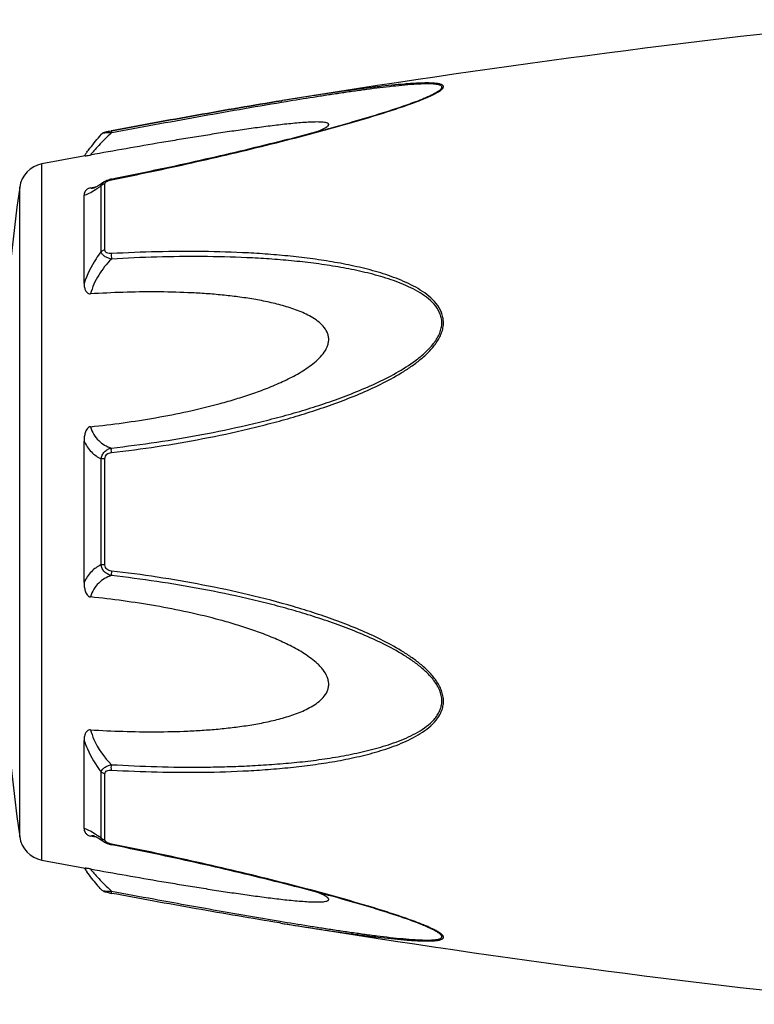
# Model space of a CAD drawing. Header units: millimetres. Extents: x -727 to 69715, y -15705 to 98123.
# Tile 109 of 256: x 27174 to 27208, y -12262 to -12216. Entities that reach past the tile are written whole.
import ezdxf

# ---------------------------------------------------------------- set-up
doc = ezdxf.new("R2010")
doc.units = ezdxf.units.MM

msp = doc.modelspace()

# ---------------------------------------------------------------- linework, layer by layer
at = {"color": 0, "linetype": 'Continuous'}
for p, q in [((27186.017, -12219.517), (27185.988, -12219.522)), ((27185.988, -12219.522), (27186.017, -12219.517)), ((27186.211, -12219.569), (27186.001, -12219.603)), ((27186.036, -12219.514), (27186.017, -12219.517)), ((27192.746, -12219.404), (27192.749, -12219.403)), ((27177.454, -12221.111), (27177.454, -12221.111)), ((27177.914, -12220.943), (27177.93, -12220.94)), ((27177.951, -12221.041), (27177.933, -12221.044)), ((27174.633, -12255.526), (27174.633, -12222.517)), ((27177.448, -12226.67), (27177.448, -12223.547)), ((27177.567, -12223.371), (27177.574, -12223.366)), ((27177.574, -12223.366), (27177.575, -12223.365)), ((27177.626, -12226.599), (27177.626, -12223.457)), ((27177.926, -12223.231), (27178.102, -12223.196)), ((27173.583, -12254.427), (27173.583, -12223.616)), ((27176.633, -12228.181), (27176.633, -12223.997)), ((27176.94, -12223.647), (27177.09, -12223.619)), ((27177.09, -12223.619), (27177.219, -12223.594)), ((27177.101, -12223.655), (27177.101, -12223.654)), ((27176.633, -12242.369), (27176.633, -12235.657)), ((27177.448, -12241.518), (27177.448, -12236.506)), ((27177.626, -12241.532), (27177.626, -12236.492)), ((27176.633, -12254.037), (27176.633, -12249.849)), ((27177.448, -12254.486), (27177.448, -12251.359)), ((27177.626, -12254.576), (27177.626, -12251.43)), ((27177.095, -12254.417), (27176.94, -12254.388)), ((27177.102, -12254.38), (27177.102, -12254.38)), ((27177.222, -12254.442), (27177.095, -12254.417)), ((27177.575, -12254.668), (27177.567, -12254.662)), ((27177.576, -12254.668), (27177.575, -12254.668)), ((27178.117, -12254.841), (27177.926, -12254.803)), ((27185.96, -12258.516), (27185.912, -12258.509)), ((27192.725, -12258.623), (27192.723, -12258.623))]:
    msp.add_line(p, q, dxfattribs=at)
for centre, radius, start, end in [((27266.106, -12713.061), 500, 95.86353, 99.2151), ((27189.288, -12211.023), 9.088, 292.5987, 293.6391), ((27188.313, -12208.671), 11.634, 291.7214, 292.5819), ((27266.106, -12713.061), 499, 100.32224, 100.56288), ((27183.84, -12227.206), 8.803, 144.3884, 144.9605), ((27184.895, -12227.961), 10.1, 143.5801, 144.3916), ((27174.871, -12223.795), 1.3, 100.5629, 172.094), ((27178.203, -12224.626), 1.423, 101.209, 104.7713), ((27284.519, -12239.021), 112, 172.09404, 187.90596), ((27176.994, -12223.101), 0.564, 280.0673, 280.9293), ((27173.847, -12218.583), 6.132, 302.8759, 303.8307), ((27173.594, -12259.856), 6.609, 55.991, 57.3511), ((27171.801, -12262.501), 9.805, 54.8309, 55.9509), ((27174.871, -12254.248), 1.3, 187.906, 259.4371), ((27177.711, -12254.576), 0.085, 180.0437, 189.0843), ((27178.224, -12253.305), 1.527, 257.9795, 258.733), ((27266.106, -11764.982), 499, 259.43712, 259.67709), ((27183.526, -12251.066), 8.414, 214.9878, 215.2793), ((27184.807, -12250.154), 9.986, 215.3091, 216.3792), ((27179.405, -12249.11), 8.129, 259.0591, 259.5501), ((27266.106, -11764.982), 500, 260.77609, 264.13647), ((27188.252, -12269.507), 11.789, 67.6569, 68.2206), ((27189.212, -12267.186), 9.277, 66.4168, 67.6933)]:
    msp.add_arc(centre, radius, start, end, dxfattribs=at)
for points, knots in [([(27192.932, -12219.349), (27193.01, -12219.314), (27193.157, -12219.247), (27193.358, -12219.143), (27193.5, -12219.056), (27193.59, -12218.986), (27193.645, -12218.932), (27193.682, -12218.869), (27193.663, -12218.811), (27193.629, -12218.778), (27193.581, -12218.752), (27193.517, -12218.731), (27193.441, -12218.713), (27193.318, -12218.694), (27193.143, -12218.681), (27192.911, -12218.676), (27192.658, -12218.68), (27192.39, -12218.691), (27192.109, -12218.708), (27191.719, -12218.738), (27191.216, -12218.785), (27190.599, -12218.853), (27189.968, -12218.931), (27189.327, -12219.016), (27188.679, -12219.107), (27188.024, -12219.203), (27187.142, -12219.337), (27186.479, -12219.442), (27186.036, -12219.514)], [0, 0, 0, 0, 0.02948, 0.055907, 0.078214, 0.087353, 0.094931, 0.105555, 0.109954, 0.115017, 0.121315, 0.129009, 0.138057, 0.148338, 0.172058, 0.199047, 0.228459, 0.259634, 0.292171, 0.325754, 0.395293, 0.467136, 0.540634, 0.615369, 0.691049, 0.767475, 0.844512, 1, 1, 1, 1]), ([(27192.749, -12219.403), (27192.829, -12219.369), (27192.984, -12219.302), (27193.198, -12219.199), (27193.356, -12219.112), (27193.461, -12219.042), (27193.522, -12218.995), (27193.566, -12218.949), (27193.593, -12218.906), (27193.598, -12218.862), (27193.577, -12218.825), (27193.538, -12218.797), (27193.484, -12218.774), (27193.415, -12218.755), (27193.301, -12218.735), (27193.133, -12218.722), (27192.91, -12218.718), (27192.665, -12218.723), (27192.309, -12218.741), (27191.84, -12218.777), (27191.258, -12218.836), (27190.656, -12218.906), (27190.041, -12218.985), (27189.416, -12219.071), (27188.785, -12219.163), (27188.147, -12219.259), (27187.288, -12219.393), (27186.643, -12219.497), (27186.211, -12219.569)], [0, 0, 0, 0, 0.03089, 0.059177, 0.083881, 0.094457, 0.103528, 0.11093, 0.116684, 0.121223, 0.125685, 0.131127, 0.137993, 0.146338, 0.156051, 0.17896, 0.205464, 0.234539, 0.265468, 0.331155, 0.400252, 0.471609, 0.544574, 0.618731, 0.693793, 0.769568, 0.845928, 1, 1, 1, 1]), ([(27177.93, -12220.94), (27179.279, -12220.691), (27181.962, -12220.202), (27184.65, -12219.739), (27185.988, -12219.522)], [0, 0, 0, 0, 0.502936, 1, 1, 1, 1]), ([(27177.932, -12223.268), (27179.205, -12223.014), (27181.11, -12222.612), (27183.636, -12222.03), (27185.516, -12221.575), (27187.071, -12221.177), (27188.302, -12220.844), (27189.506, -12220.506), (27190.684, -12220.155), (27191.817, -12219.78), (27192.359, -12219.583), (27192.618, -12219.479)], [0, 0, 0, 0, 0.256646, 0.384673, 0.512244, 0.638988, 0.701822, 0.764153, 0.886175, 0.944757, 1, 1, 1, 1]), ([(27185.988, -12219.522), (27184.65, -12219.739), (27181.963, -12220.202), (27179.281, -12220.691), (27177.932, -12220.94)], [0, 0, 0, 0, 0.496975, 1, 1, 1, 1]), ([(27186.001, -12219.603), (27184.664, -12219.826), (27181.979, -12220.297), (27179.298, -12220.79), (27177.951, -12221.041)], [0, 0, 0, 0, 0.497132, 1, 1, 1, 1]), ([(27178.102, -12223.196), (27179.376, -12222.941), (27181.281, -12222.539), (27183.808, -12221.956), (27185.378, -12221.576), (27186.626, -12221.262), (27187.554, -12221.019), (27188.473, -12220.77), (27189.382, -12220.515), (27190.275, -12220.252), (27191.143, -12219.982), (27191.967, -12219.705), (27192.498, -12219.508), (27192.749, -12219.403)], [0, 0, 0, 0, 0.25737, 0.385747, 0.513657, 0.577329, 0.64069, 0.703648, 0.766063, 0.827658, 0.887975, 0.946116, 1, 1, 1, 1]), ([(27187.732, -12220.97), (27187.781, -12220.949), (27187.874, -12220.908), (27188.003, -12220.846), (27188.109, -12220.784), (27188.179, -12220.733), (27188.216, -12220.692), (27188.231, -12220.665), (27188.234, -12220.638), (27188.223, -12220.614), (27188.2, -12220.595), (27188.154, -12220.572), (27188.074, -12220.552), (27187.961, -12220.537), (27187.773, -12220.526), (27187.508, -12220.529), (27187.168, -12220.545), (27186.806, -12220.572), (27186.431, -12220.607), (27186.045, -12220.648), (27185.653, -12220.694), (27185.255, -12220.744), (27184.853, -12220.797), (27184.312, -12220.871), (27183.629, -12220.97), (27182.805, -12221.096), (27181.976, -12221.227), (27181.142, -12221.363), (27180.025, -12221.55), (27178.624, -12221.793), (27177.502, -12221.993), (27176.94, -12222.094)], [0, 0, 0, 0, 0.013224, 0.025246, 0.035584, 0.043707, 0.046793, 0.049242, 0.051265, 0.053246, 0.055591, 0.058505, 0.066098, 0.075763, 0.087038, 0.112872, 0.141444, 0.171707, 0.203125, 0.235343, 0.268137, 0.301392, 0.33501, 0.368911, 0.437385, 0.506544, 0.576211, 0.646269, 0.71663, 0.85801, 1, 1, 1, 1]), ([(27176.768, -12221.965), (27176.816, -12221.9), (27177.036, -12221.608), (27177.267, -12221.326), (27177.454, -12221.112)], [0, 0, 0, 0, 0.221481, 1, 1, 1, 1]), ([(27177.933, -12221.044), (27177.723, -12221.236), (27177.439, -12221.516), (27177.117, -12221.874), (27176.991, -12222.027), (27176.94, -12222.094)], [0, 0, 0, 0, 0.588807, 0.825815, 1, 1, 1, 1]), ([(27177.454, -12221.112), (27177.483, -12221.078), (27177.55, -12221.03), (27177.665, -12220.994), (27177.784, -12220.968), (27177.868, -12220.951), (27177.914, -12220.943)], [0, 0, 0, 0, 0.265729, 0.479644, 0.722816, 1, 1, 1, 1]), ([(27177.933, -12221.044), (27177.877, -12221.042), (27177.773, -12221.042), (27177.632, -12221.051), (27177.535, -12221.069), (27177.479, -12221.091), (27177.46, -12221.104), (27177.454, -12221.112)], [0, 0, 0, 0, 0.33971, 0.636245, 0.862204, 0.94183, 1, 1, 1, 1]), ([(27177.93, -12220.94), (27177.927, -12220.94), (27177.926, -12220.953), (27177.926, -12220.971), (27177.928, -12221.005), (27177.931, -12221.03), (27177.933, -12221.044)], [0, 0, 0, 0, 0.078563, 0.274425, 0.586251, 1, 1, 1, 1]), ([(27176.694, -12222.137), (27176.706, -12222.135), (27176.788, -12222.12), (27176.87, -12222.107), (27176.94, -12222.094)], [0, 0, 0, 0, 0.14802, 1, 1, 1, 1]), ([(27177.097, -12223.655), (27177.094, -12223.656), (27177.092, -12223.657), (27177.087, -12223.657), (27177.095, -12223.655), (27177.1, -12223.653), (27177.119, -12223.645), (27177.14, -12223.635), (27177.168, -12223.622), (27177.199, -12223.605), (27177.221, -12223.593), (27177.233, -12223.586)], [0, 0, 0, 0, 0.050729, 0.053439, 0.064665, 0.125059, 0.230112, 0.374221, 0.553235, 0.763061, 1, 1, 1, 1]), ([(27177.233, -12223.586), (27177.258, -12223.572), (27177.371, -12223.504), (27177.481, -12223.43), (27177.567, -12223.371)], [0, 0, 0, 0, 0.212027, 1, 1, 1, 1]), ([(27177.26, -12223.676), (27177.276, -12223.666), (27177.339, -12223.624), (27177.401, -12223.58), (27177.448, -12223.547)], [0, 0, 0, 0, 0.242177, 1, 1, 1, 1]), ([(27177.448, -12223.547), (27177.454, -12223.512), (27177.485, -12223.441), (27177.542, -12223.389), (27177.574, -12223.366)], [0, 0, 0, 0, 0.468978, 1, 1, 1, 1]), ([(27177.626, -12223.457), (27177.609, -12223.46), (27177.544, -12223.475), (27177.482, -12223.511), (27177.448, -12223.547)], [0, 0, 0, 0, 0.258764, 1, 1, 1, 1]), ([(27177.575, -12223.365), (27177.586, -12223.358), (27177.63, -12223.329), (27177.678, -12223.306), (27177.715, -12223.292)], [0, 0, 0, 0, 0.247211, 1, 1, 1, 1]), ([(27177.626, -12223.457), (27177.626, -12223.452), (27177.629, -12223.427), (27177.642, -12223.404), (27177.655, -12223.39)], [0, 0, 0, 0, 0.225175, 1, 1, 1, 1]), ([(27177.655, -12223.39), (27177.659, -12223.385), (27177.679, -12223.364), (27177.703, -12223.348), (27177.723, -12223.338)], [0, 0, 0, 0, 0.225244, 1, 1, 1, 1]), ([(27177.723, -12223.338), (27177.728, -12223.335), (27177.75, -12223.323), (27177.774, -12223.313), (27177.792, -12223.307)], [0, 0, 0, 0, 0.241505, 1, 1, 1, 1]), ([(27177.792, -12223.307), (27177.803, -12223.302), (27177.849, -12223.287), (27177.896, -12223.275), (27177.932, -12223.268)], [0, 0, 0, 0, 0.246414, 1, 1, 1, 1]), ([(27177.932, -12223.268), (27177.931, -12223.263), (27177.929, -12223.254), (27177.927, -12223.242), (27177.927, -12223.235), (27177.925, -12223.231), (27177.926, -12223.231)], [0, 0, 0, 0, 0.428218, 0.741394, 0.932956, 1, 1, 1, 1]), ([(27176.94, -12223.647), (27176.908, -12223.654), (27176.85, -12223.671), (27176.762, -12223.724), (27176.689, -12223.801), (27176.642, -12223.9), (27176.633, -12223.966), (27176.633, -12223.997)], [0, 0, 0, 0, 0.19482, 0.35748, 0.608365, 0.813655, 1, 1, 1, 1]), ([(27176.633, -12223.997), (27176.67, -12223.99), (27176.752, -12223.965), (27176.936, -12223.882), (27177.077, -12223.796), (27177.175, -12223.732)], [0, 0, 0, 0, 0.189472, 0.420855, 1, 1, 1, 1]), ([(27176.94, -12223.647), (27176.95, -12223.652), (27177, -12223.668), (27177.053, -12223.663), (27177.092, -12223.656)], [0, 0, 0, 0, 0.213215, 1, 1, 1, 1]), ([(27177.448, -12226.67), (27177.362, -12226.783), (27177.033, -12227.253), (27176.774, -12227.773), (27176.633, -12228.181)], [0, 0, 0, 0, 0.246978, 1, 1, 1, 1]), ([(27177.626, -12226.599), (27177.609, -12226.601), (27177.546, -12226.613), (27177.484, -12226.64), (27177.448, -12226.67)], [0, 0, 0, 0, 0.266982, 1, 1, 1, 1]), ([(27177.933, -12227.025), (27177.873, -12227.012), (27177.759, -12226.978), (27177.608, -12226.901), (27177.495, -12226.8), (27177.455, -12226.712), (27177.448, -12226.67)], [0, 0, 0, 0, 0.291894, 0.562609, 0.798475, 1, 1, 1, 1]), ([(27177.932, -12226.768), (27177.895, -12226.77), (27177.822, -12226.769), (27177.721, -12226.746), (27177.642, -12226.687), (27177.626, -12226.626), (27177.626, -12226.599)], [0, 0, 0, 0, 0.287056, 0.554503, 0.787456, 1, 1, 1, 1]), ([(27177.932, -12226.768), (27177.927, -12226.808), (27177.924, -12226.894), (27177.929, -12226.98), (27177.933, -12227.025)], [0, 0, 0, 0, 0.467767, 1, 1, 1, 1]), ([(27177.933, -12236.204), (27178.659, -12236.12), (27180.109, -12235.928), (27182.275, -12235.559), (27184.068, -12235.172), (27185.494, -12234.818), (27186.559, -12234.526), (27187.615, -12234.199), (27188.66, -12233.835), (27189.692, -12233.43), (27190.702, -12232.971), (27191.515, -12232.531), (27192.135, -12232.13), (27192.578, -12231.799), (27192.987, -12231.432), (27193.337, -12231.018), (27193.559, -12230.628), (27193.657, -12230.294), (27193.681, -12230.04), (27193.655, -12229.791), (27193.559, -12229.477), (27193.341, -12229.123), (27192.986, -12228.776), (27192.577, -12228.487), (27192.134, -12228.242), (27191.511, -12227.959), (27190.696, -12227.674), (27189.687, -12227.408), (27188.656, -12227.198), (27187.61, -12227.032), (27186.555, -12226.903), (27185.491, -12226.805), (27184.062, -12226.711), (27182.266, -12226.658), (27180.101, -12226.671), (27178.656, -12226.728), (27177.932, -12226.768)], [0, 0, 0, 0, 0.063635, 0.127396, 0.191296, 0.223303, 0.255348, 0.287434, 0.319562, 0.351727, 0.383919, 0.416107, 0.432182, 0.448215, 0.464156, 0.479907, 0.495291, 0.502793, 0.510127, 0.517331, 0.52445, 0.538608, 0.552922, 0.567437, 0.582127, 0.596956, 0.626929, 0.657232, 0.687777, 0.718508, 0.74939, 0.780398, 0.811517, 0.874045, 0.936883, 1, 1, 1, 1]), ([(27177.933, -12227.025), (27177.702, -12227.254), (27177.293, -12227.765), (27177.022, -12228.366), (27176.94, -12228.68)], [0, 0, 0, 0, 0.500208, 1, 1, 1, 1]), ([(27177.934, -12235.987), (27178.651, -12235.906), (27180.085, -12235.719), (27182.228, -12235.363), (27184.001, -12234.99), (27185.413, -12234.648), (27186.467, -12234.368), (27187.514, -12234.054), (27188.55, -12233.705), (27189.575, -12233.317), (27190.58, -12232.879), (27191.553, -12232.374), (27192.321, -12231.877), (27192.877, -12231.409), (27193.181, -12231.074), (27193.381, -12230.779), (27193.499, -12230.545), (27193.578, -12230.3), (27193.604, -12230.049), (27193.576, -12229.803), (27193.473, -12229.495), (27193.242, -12229.154), (27192.876, -12228.827), (27192.459, -12228.558), (27192.012, -12228.33), (27191.545, -12228.134), (27191.065, -12227.964), (27190.408, -12227.766), (27189.569, -12227.562), (27188.546, -12227.371), (27187.509, -12227.221), (27186.463, -12227.106), (27185.41, -12227.019), (27183.996, -12226.939), (27182.218, -12226.899), (27180.078, -12226.922), (27178.648, -12226.984), (27177.933, -12227.025)], [0, 0, 0, 0, 0.063589, 0.127295, 0.191136, 0.223111, 0.255121, 0.287171, 0.319267, 0.351401, 0.383569, 0.41575, 0.447866, 0.463844, 0.479652, 0.487454, 0.495134, 0.502662, 0.51, 0.517195, 0.524298, 0.538439, 0.552765, 0.567303, 0.582017, 0.596869, 0.611832, 0.626888, 0.657217, 0.687781, 0.718525, 0.749415, 0.780427, 0.811548, 0.874072, 0.936899, 1, 1, 1, 1]), ([(27176.633, -12228.181), (27176.633, -12228.232), (27176.641, -12228.336), (27176.676, -12228.461), (27176.724, -12228.554), (27176.775, -12228.619), (27176.846, -12228.672), (27176.909, -12228.682), (27176.94, -12228.68)], [0, 0, 0, 0, 0.238003, 0.476366, 0.597445, 0.721615, 0.853559, 1, 1, 1, 1]), ([(27176.94, -12234.975), (27177.457, -12234.923), (27178.488, -12234.8), (27180.03, -12234.559), (27181.565, -12234.26), (27182.833, -12233.953), (27183.839, -12233.664), (27184.587, -12233.423), (27185.326, -12233.153), (27186.051, -12232.846), (27186.638, -12232.551), (27187.088, -12232.281), (27187.411, -12232.058), (27187.711, -12231.809), (27187.975, -12231.527), (27188.143, -12231.254), (27188.219, -12231.018), (27188.239, -12230.838), (27188.219, -12230.661), (27188.144, -12230.439), (27187.976, -12230.194), (27187.71, -12229.96), (27187.409, -12229.765), (27187.087, -12229.601), (27186.636, -12229.412), (27186.047, -12229.224), (27185.323, -12229.048), (27184.584, -12228.911), (27183.837, -12228.804), (27183.082, -12228.721), (27182.323, -12228.66), (27181.305, -12228.604), (27180.025, -12228.576), (27178.484, -12228.598), (27177.455, -12228.647), (27176.94, -12228.68)], [0, 0, 0, 0, 0.063495, 0.12712, 0.190878, 0.25478, 0.286791, 0.31884, 0.350926, 0.383041, 0.415158, 0.431203, 0.447213, 0.463143, 0.478902, 0.4943, 0.5018, 0.509129, 0.516317, 0.523425, 0.537606, 0.551987, 0.566584, 0.581352, 0.596258, 0.626376, 0.656797, 0.687441, 0.718253, 0.749203, 0.780268, 0.811433, 0.874017, 0.936884, 1, 1, 1, 1]), ([(27176.94, -12234.975), (27176.907, -12234.979), (27176.841, -12235.005), (27176.773, -12235.082), (27176.724, -12235.17), (27176.676, -12235.294), (27176.641, -12235.457), (27176.633, -12235.59), (27176.633, -12235.656)], [0, 0, 0, 0, 0.125535, 0.252013, 0.377694, 0.502869, 0.751849, 1, 1, 1, 1]), ([(27176.94, -12234.975), (27176.978, -12235.104), (27177.078, -12235.345), (27177.312, -12235.644), (27177.604, -12235.859), (27177.822, -12235.951), (27177.934, -12235.987)], [0, 0, 0, 0, 0.272929, 0.523074, 0.761734, 1, 1, 1, 1]), ([(27176.633, -12235.657), (27176.72, -12235.846), (27176.944, -12236.187), (27177.277, -12236.423), (27177.448, -12236.506)], [0, 0, 0, 0, 0.522223, 1, 1, 1, 1]), ([(27177.448, -12236.506), (27177.454, -12236.444), (27177.488, -12236.319), (27177.598, -12236.161), (27177.753, -12236.047), (27177.872, -12236.002), (27177.934, -12235.987)], [0, 0, 0, 0, 0.250125, 0.500215, 0.750197, 1, 1, 1, 1]), ([(27177.933, -12236.204), (27177.929, -12236.162), (27177.926, -12236.09), (27177.928, -12236.017), (27177.934, -12235.987)], [0, 0, 0, 0, 0.583261, 1, 1, 1, 1]), ([(27177.626, -12236.492), (27177.609, -12236.492), (27177.55, -12236.494), (27177.49, -12236.499), (27177.448, -12236.506)], [0, 0, 0, 0, 0.284006, 1, 1, 1, 1]), ([(27177.626, -12236.492), (27177.626, -12236.453), (27177.641, -12236.375), (27177.714, -12236.28), (27177.818, -12236.225), (27177.894, -12236.209), (27177.933, -12236.204)], [0, 0, 0, 0, 0.249368, 0.500015, 0.750587, 1, 1, 1, 1]), ([(27177.448, -12241.518), (27177.277, -12241.602), (27176.944, -12241.838), (27176.72, -12242.18), (27176.633, -12242.369)], [0, 0, 0, 0, 0.477899, 1, 1, 1, 1]), ([(27177.933, -12242.037), (27177.872, -12242.022), (27177.752, -12241.977), (27177.598, -12241.863), (27177.488, -12241.705), (27177.454, -12241.581), (27177.448, -12241.518)], [0, 0, 0, 0, 0.249817, 0.499798, 0.74986, 1, 1, 1, 1]), ([(27177.626, -12241.532), (27177.609, -12241.532), (27177.55, -12241.53), (27177.49, -12241.525), (27177.448, -12241.518)], [0, 0, 0, 0, 0.284019, 1, 1, 1, 1]), ([(27177.932, -12241.82), (27177.894, -12241.815), (27177.818, -12241.799), (27177.714, -12241.744), (27177.641, -12241.649), (27177.626, -12241.571), (27177.626, -12241.532)], [0, 0, 0, 0, 0.249451, 0.500018, 0.750583, 1, 1, 1, 1]), ([(27177.933, -12242.037), (27177.821, -12242.073), (27177.603, -12242.166), (27177.312, -12242.381), (27177.078, -12242.68), (27176.978, -12242.921), (27176.94, -12243.05)], [0, 0, 0, 0, 0.238394, 0.476974, 0.727116, 1, 1, 1, 1]), ([(27177.932, -12241.82), (27177.928, -12241.862), (27177.925, -12241.934), (27177.927, -12242.007), (27177.933, -12242.037)], [0, 0, 0, 0, 0.582827, 1, 1, 1, 1]), ([(27177.933, -12251.261), (27178.656, -12251.301), (27180.102, -12251.36), (27182.267, -12251.375), (27184.063, -12251.315), (27185.491, -12251.222), (27186.556, -12251.126), (27187.611, -12250.996), (27188.656, -12250.829), (27189.687, -12250.619), (27190.696, -12250.352), (27191.512, -12250.067), (27192.134, -12249.783), (27192.577, -12249.538), (27192.986, -12249.249), (27193.282, -12248.957), (27193.472, -12248.69), (27193.585, -12248.471), (27193.657, -12248.234), (27193.69, -12247.899), (27193.598, -12247.47), (27193.339, -12247.005), (27192.987, -12246.592), (27192.578, -12246.225), (27192.136, -12245.894), (27191.515, -12245.493), (27190.701, -12245.053), (27189.692, -12244.594), (27188.66, -12244.189), (27187.614, -12243.826), (27186.206, -12243.392), (27184.428, -12242.925), (27182.273, -12242.471), (27180.108, -12242.098), (27178.658, -12241.904), (27177.932, -12241.82)], [0, 0, 0, 0, 0.063127, 0.125969, 0.188473, 0.219596, 0.250616, 0.281496, 0.312222, 0.342767, 0.373071, 0.403045, 0.417875, 0.432563, 0.447076, 0.461383, 0.468491, 0.475585, 0.482706, 0.489913, 0.504703, 0.520085, 0.535843, 0.551789, 0.567824, 0.583902, 0.616092, 0.648285, 0.680449, 0.712576, 0.744661, 0.808707, 0.872603, 0.936364, 1, 1, 1, 1]), ([(27177.934, -12251.003), (27178.649, -12251.044), (27180.079, -12251.107), (27181.865, -12251.128), (27183.289, -12251.104), (27184.352, -12251.064), (27185.41, -12251.003), (27186.464, -12250.92), (27187.51, -12250.805), (27188.547, -12250.652), (27189.57, -12250.461), (27190.574, -12250.217), (27191.388, -12249.955), (27192.013, -12249.693), (27192.46, -12249.465), (27192.876, -12249.196), (27193.182, -12248.921), (27193.38, -12248.664), (27193.501, -12248.453), (27193.579, -12248.221), (27193.614, -12247.889), (27193.514, -12247.464), (27193.241, -12247.011), (27192.877, -12246.614), (27192.461, -12246.262), (27192.014, -12245.947), (27191.392, -12245.564), (27190.579, -12245.143), (27189.574, -12244.705), (27188.55, -12244.317), (27187.512, -12243.97), (27186.466, -12243.657), (27185.412, -12243.373), (27184.001, -12243.031), (27182.226, -12242.667), (27180.084, -12242.306), (27178.65, -12242.118), (27177.933, -12242.037)], [0, 0, 0, 0, 0.063114, 0.125949, 0.157245, 0.188456, 0.219582, 0.250607, 0.281495, 0.312234, 0.342798, 0.373129, 0.40314, 0.417992, 0.432705, 0.447241, 0.461558, 0.468661, 0.475744, 0.482848, 0.490045, 0.504858, 0.520307, 0.536124, 0.552106, 0.56816, 0.584244, 0.616427, 0.648598, 0.680734, 0.712828, 0.744881, 0.776894, 0.808867, 0.872702, 0.936412, 1, 1, 1, 1]), ([(27176.633, -12242.369), (27176.633, -12242.435), (27176.641, -12242.568), (27176.676, -12242.731), (27176.724, -12242.856), (27176.773, -12242.944), (27176.841, -12243.02), (27176.907, -12243.047), (27176.94, -12243.05)], [0, 0, 0, 0, 0.248169, 0.497163, 0.622341, 0.748019, 0.874484, 1, 1, 1, 1]), ([(27176.94, -12249.349), (27177.455, -12249.381), (27178.484, -12249.43), (27180.025, -12249.452), (27181.305, -12249.424), (27182.323, -12249.367), (27183.082, -12249.306), (27183.837, -12249.223), (27184.584, -12249.116), (27185.323, -12248.978), (27186.047, -12248.802), (27186.636, -12248.614), (27187.087, -12248.425), (27187.409, -12248.261), (27187.711, -12248.066), (27187.976, -12247.831), (27188.145, -12247.587), (27188.22, -12247.364), (27188.239, -12247.187), (27188.219, -12247.007), (27188.142, -12246.771), (27188.009, -12246.553), (27187.845, -12246.359), (27187.662, -12246.175), (27187.41, -12245.967), (27187.088, -12245.743), (27186.638, -12245.473), (27186.051, -12245.178), (27185.326, -12244.871), (27184.587, -12244.601), (27183.839, -12244.36), (27182.833, -12244.072), (27181.565, -12243.765), (27180.03, -12243.466), (27178.488, -12243.226), (27177.457, -12243.103), (27176.94, -12243.05)], [0, 0, 0, 0, 0.063112, 0.125975, 0.188555, 0.219719, 0.250782, 0.281729, 0.312543, 0.343186, 0.373609, 0.403727, 0.418634, 0.433407, 0.448005, 0.462391, 0.476578, 0.483689, 0.490881, 0.498215, 0.505719, 0.521118, 0.528977, 0.536891, 0.552822, 0.568831, 0.584876, 0.616992, 0.649103, 0.681187, 0.713234, 0.745242, 0.809138, 0.87289, 0.93651, 1, 1, 1, 1]), ([(27176.94, -12249.349), (27176.909, -12249.347), (27176.846, -12249.356), (27176.774, -12249.409), (27176.724, -12249.474), (27176.676, -12249.568), (27176.641, -12249.693), (27176.633, -12249.797), (27176.633, -12249.848)], [0, 0, 0, 0, 0.146355, 0.278259, 0.402425, 0.523518, 0.761934, 1, 1, 1, 1]), ([(27176.94, -12249.349), (27176.981, -12249.504), (27177.198, -12250.117), (27177.588, -12250.66), (27177.934, -12251.003)], [0, 0, 0, 0, 0.247925, 1, 1, 1, 1]), ([(27176.633, -12249.849), (27176.68, -12249.985), (27176.891, -12250.518), (27177.188, -12251.017), (27177.448, -12251.359)], [0, 0, 0, 0, 0.251574, 1, 1, 1, 1]), ([(27177.448, -12251.359), (27177.455, -12251.317), (27177.495, -12251.229), (27177.608, -12251.128), (27177.759, -12251.05), (27177.874, -12251.016), (27177.934, -12251.003)], [0, 0, 0, 0, 0.201639, 0.43756, 0.708236, 1, 1, 1, 1]), ([(27177.933, -12251.261), (27177.928, -12251.221), (27177.925, -12251.134), (27177.929, -12251.048), (27177.934, -12251.003)], [0, 0, 0, 0, 0.467922, 1, 1, 1, 1]), ([(27177.626, -12251.43), (27177.609, -12251.428), (27177.546, -12251.416), (27177.484, -12251.389), (27177.448, -12251.359)], [0, 0, 0, 0, 0.267018, 1, 1, 1, 1]), ([(27177.626, -12251.43), (27177.626, -12251.402), (27177.643, -12251.342), (27177.721, -12251.283), (27177.822, -12251.26), (27177.895, -12251.259), (27177.933, -12251.261)], [0, 0, 0, 0, 0.212614, 0.445637, 0.713059, 1, 1, 1, 1]), ([(27177.159, -12254.291), (27177.064, -12254.23), (27176.928, -12254.148), (27176.749, -12254.068), (27176.669, -12254.044), (27176.633, -12254.037)], [0, 0, 0, 0, 0.577794, 0.80943, 1, 1, 1, 1]), ([(27176.633, -12254.037), (27176.633, -12254.069), (27176.642, -12254.135), (27176.689, -12254.234), (27176.762, -12254.311), (27176.85, -12254.364), (27176.908, -12254.382), (27176.94, -12254.388)], [0, 0, 0, 0, 0.186516, 0.391937, 0.642812, 0.805374, 1, 1, 1, 1]), ([(27177.102, -12254.38), (27177.086, -12254.377), (27177.033, -12254.369), (27176.975, -12254.372), (27176.94, -12254.388)], [0, 0, 0, 0, 0.296315, 1, 1, 1, 1]), ([(27177.237, -12254.45), (27177.208, -12254.434), (27177.162, -12254.409), (27177.115, -12254.387), (27177.097, -12254.38)], [0, 0, 0, 0, 0.632551, 1, 1, 1, 1]), ([(27177.567, -12254.662), (27177.536, -12254.641), (27177.428, -12254.568), (27177.318, -12254.497), (27177.237, -12254.45)], [0, 0, 0, 0, 0.283099, 1, 1, 1, 1]), ([(27177.626, -12254.576), (27177.609, -12254.573), (27177.544, -12254.558), (27177.482, -12254.522), (27177.448, -12254.486)], [0, 0, 0, 0, 0.258792, 1, 1, 1, 1]), ([(27177.575, -12254.668), (27177.542, -12254.645), (27177.485, -12254.593), (27177.454, -12254.521), (27177.448, -12254.486)], [0, 0, 0, 0, 0.53106, 1, 1, 1, 1]), ([(27177.77, -12254.762), (27177.753, -12254.756), (27177.685, -12254.732), (27177.62, -12254.699), (27177.576, -12254.668)], [0, 0, 0, 0, 0.254193, 1, 1, 1, 1]), ([(27177.724, -12254.696), (27177.711, -12254.689), (27177.67, -12254.664), (27177.633, -12254.623), (27177.627, -12254.589)], [0, 0, 0, 0, 0.308636, 1, 1, 1, 1]), ([(27177.793, -12254.727), (27177.787, -12254.725), (27177.763, -12254.716), (27177.74, -12254.705), (27177.724, -12254.696)], [0, 0, 0, 0, 0.257368, 1, 1, 1, 1]), ([(27177.932, -12254.765), (27177.931, -12254.77), (27177.929, -12254.779), (27177.927, -12254.792), (27177.927, -12254.798), (27177.925, -12254.802), (27177.926, -12254.803)], [0, 0, 0, 0, 0.428099, 0.741246, 0.932847, 1, 1, 1, 1]), ([(27192.626, -12258.56), (27192.366, -12258.456), (27191.825, -12258.259), (27190.692, -12257.883), (27189.208, -12257.439), (27187.382, -12256.938), (27184.893, -12256.298), (27181.743, -12255.559), (27179.206, -12255.02), (27177.932, -12254.765)], [0, 0, 0, 0, 0.055213, 0.113792, 0.23581, 0.360995, 0.487722, 0.743348, 1, 1, 1, 1]), ([(27192.725, -12258.623), (27192.473, -12258.519), (27191.943, -12258.322), (27191.119, -12258.046), (27190.253, -12257.777), (27189.059, -12257.425), (27187.535, -12257.007), (27185.055, -12256.37), (27181.916, -12255.633), (27179.387, -12255.095), (27178.117, -12254.841)], [0, 0, 0, 0, 0.054079, 0.112293, 0.172626, 0.23422, 0.359577, 0.486553, 0.742745, 1, 1, 1, 1]), ([(27176.94, -12255.948), (27176.909, -12255.942), (27176.825, -12255.927), (27176.74, -12255.914), (27176.688, -12255.905)], [0, 0, 0, 0, 0.376124, 1, 1, 1, 1]), ([(27177.454, -12256.932), (27177.388, -12256.856), (27177.151, -12256.578), (27176.924, -12256.29), (27176.767, -12256.077)], [0, 0, 0, 0, 0.274505, 1, 1, 1, 1]), ([(27176.94, -12255.948), (27176.991, -12256.015), (27177.117, -12256.169), (27177.34, -12256.417), (27177.618, -12256.702), (27177.824, -12256.899), (27177.933, -12256.999)], [0, 0, 0, 0, 0.174298, 0.411219, 0.692021, 1, 1, 1, 1]), ([(27176.94, -12255.948), (27177.503, -12256.05), (27178.626, -12256.25), (27180.03, -12256.492), (27181.149, -12256.68), (27181.984, -12256.816), (27182.815, -12256.947), (27183.64, -12257.073), (27184.323, -12257.171), (27184.866, -12257.246), (27185.268, -12257.298), (27185.666, -12257.348), (27186.059, -12257.394), (27186.444, -12257.434), (27186.82, -12257.469), (27187.182, -12257.495), (27187.522, -12257.511), (27187.785, -12257.513), (27187.971, -12257.501), (27188.084, -12257.485), (27188.161, -12257.465), (27188.205, -12257.44), (27188.226, -12257.42), (27188.234, -12257.395), (27188.229, -12257.368), (27188.212, -12257.341), (27188.172, -12257.299), (27188.099, -12257.247), (27187.991, -12257.186), (27187.86, -12257.122), (27187.766, -12257.081), (27187.717, -12257.061)], [0, 0, 0, 0, 0.142006, 0.283398, 0.353765, 0.423828, 0.493495, 0.562647, 0.631121, 0.66502, 0.698626, 0.731869, 0.764656, 0.796849, 0.828224, 0.858442, 0.886945, 0.912611, 0.92378, 0.93331, 0.940718, 0.943524, 0.945777, 0.947738, 0.949832, 0.952411, 0.955637, 0.963997, 0.974507, 0.98666, 1, 1, 1, 1]), ([(27177.862, -12257.091), (27177.822, -12257.083), (27177.748, -12257.068), (27177.643, -12257.044), (27177.54, -12257.009), (27177.48, -12256.963), (27177.454, -12256.932)], [0, 0, 0, 0, 0.273626, 0.507992, 0.727544, 1, 1, 1, 1]), ([(27177.454, -12256.932), (27177.46, -12256.939), (27177.479, -12256.953), (27177.534, -12256.975), (27177.632, -12256.992), (27177.773, -12257.002), (27177.878, -12257.001), (27177.933, -12256.999)], [0, 0, 0, 0, 0.057868, 0.137343, 0.363312, 0.660033, 1, 1, 1, 1]), ([(27177.931, -12257.104), (27177.928, -12257.103), (27177.927, -12257.09), (27177.926, -12257.073), (27177.929, -12257.038), (27177.932, -12257.013), (27177.933, -12256.999)], [0, 0, 0, 0, 0.078467, 0.274376, 0.586265, 1, 1, 1, 1]), ([(27185.912, -12258.509), (27184.587, -12258.293), (27181.925, -12257.834), (27179.267, -12257.351), (27177.931, -12257.104)], [0, 0, 0, 0, 0.497068, 1, 1, 1, 1]), ([(27177.933, -12256.999), (27178.604, -12257.123), (27180.275, -12257.432), (27182.937, -12257.914), (27184.933, -12258.258), (27185.926, -12258.424)], [0, 0, 0, 0, 0.251917, 0.627872, 1, 1, 1, 1]), ([(27185.926, -12258.424), (27186.371, -12258.498), (27187.038, -12258.608), (27187.924, -12258.747), (27188.583, -12258.847), (27189.236, -12258.943), (27189.882, -12259.033), (27190.518, -12259.116), (27191.141, -12259.191), (27191.745, -12259.254), (27192.232, -12259.293), (27192.603, -12259.313), (27192.86, -12259.32), (27193.094, -12259.318), (27193.272, -12259.306), (27193.395, -12259.287), (27193.47, -12259.27), (27193.53, -12259.247), (27193.574, -12259.22), (27193.598, -12259.181), (27193.593, -12259.136), (27193.567, -12259.092), (27193.522, -12259.045), (27193.462, -12258.996), (27193.355, -12258.924), (27193.192, -12258.833), (27192.969, -12258.727), (27192.809, -12258.658), (27192.725, -12258.623)], [0, 0, 0, 0, 0.153439, 0.229445, 0.304902, 0.379707, 0.453642, 0.526452, 0.597735, 0.666841, 0.732698, 0.763801, 0.793118, 0.81995, 0.843381, 0.853458, 0.862207, 0.869459, 0.875128, 0.87961, 0.884095, 0.889726, 0.896977, 0.905865, 0.916254, 0.94079, 0.969089, 1, 1, 1, 1]), ([(27185.96, -12258.516), (27186.407, -12258.589), (27187.076, -12258.695), (27187.966, -12258.831), (27188.626, -12258.927), (27189.281, -12259.019), (27189.928, -12259.105), (27190.564, -12259.183), (27191.187, -12259.252), (27191.695, -12259.3), (27192.089, -12259.33), (27192.373, -12259.348), (27192.644, -12259.359), (27192.9, -12259.364), (27193.134, -12259.359), (27193.312, -12259.345), (27193.437, -12259.326), (27193.515, -12259.309), (27193.58, -12259.287), (27193.63, -12259.261), (27193.665, -12259.229), (27193.677, -12259.187), (27193.664, -12259.142), (27193.634, -12259.097), (27193.587, -12259.05), (27193.498, -12258.98), (27193.354, -12258.891), (27193.152, -12258.786), (27193.003, -12258.719), (27192.924, -12258.684)], [0, 0, 0, 0, 0.155309, 0.232207, 0.308518, 0.38411, 0.45876, 0.532202, 0.604002, 0.673502, 0.707078, 0.73962, 0.77081, 0.800217, 0.827213, 0.851007, 0.8614, 0.870581, 0.878415, 0.8848, 0.889847, 0.894233, 0.899058, 0.905123, 0.912705, 0.92179, 0.943969, 0.970425, 1, 1, 1, 1])]:
    msp.add_open_spline(points, degree=3, knots=knots, dxfattribs=at)
for points in [[(27177.715, -12223.292), (27177.755, -12223.275), (27177.797, -12223.262), (27177.84, -12223.251)], [(27177.906, -12254.799), (27177.86, -12254.789), (27177.815, -12254.777), (27177.77, -12254.762)], [(27177.84, -12254.743), (27177.824, -12254.738), (27177.808, -12254.733), (27177.793, -12254.727)], [(27177.932, -12254.765), (27177.901, -12254.759), (27177.87, -12254.751), (27177.84, -12254.743)]]:
    msp.add_open_spline(points, degree=3, dxfattribs=at)

doc.saveas('drawing.dxf')
